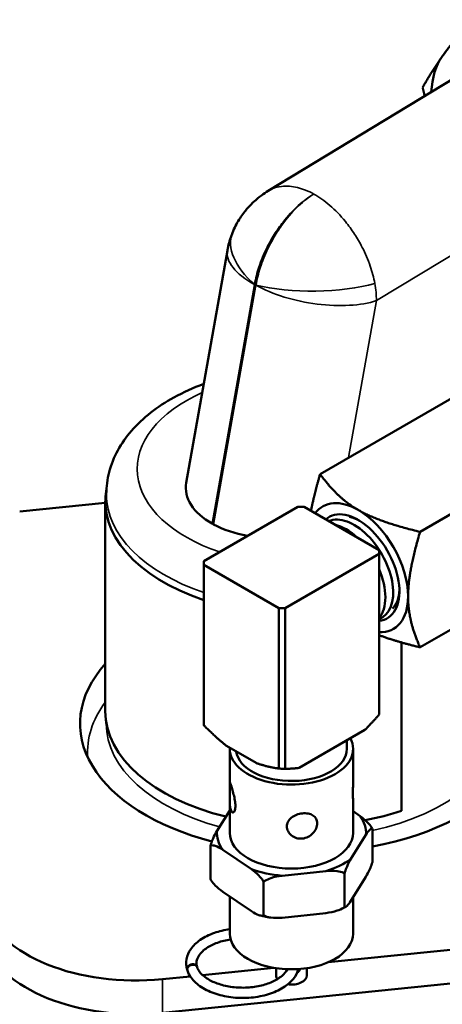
# Model space of a CAD drawing. Header units: inches. Extents: x 0.1 to 33.9, y 0.6 to 21.4.
# Tile 67 of 83: x 21.8 to 23.8, y 12.3 to 17.1. Entities that reach past the tile are written whole.
import ezdxf

# ---------------------------------------------------------------- set-up
doc = ezdxf.new("R2010")
doc.units = ezdxf.units.IN
doc.header["$MEASUREMENT"] = 0
doc.layers.add('Visible (ANSI)', color=7, linetype='Continuous', lineweight=50)
doc.layers.add('Visible Narrow (ANSI)', color=7, linetype='Continuous', lineweight=35)

msp = doc.modelspace()

# ---------------------------------------------------------------- linework, layer by layer
at = {"layer": 'Visible (ANSI)'}
for p, q in [((23.9707, 16.8464), (22.9774, 16.2443)), ((22.5796, 14.826), (22.7795, 15.9553)), ((24.2317, 15.4455), (23.2308, 14.8676)), ((22.1904, 14.7364), (22.1904, 14.7702)), ((22.1854, 14.7288), (21.769, 14.6864)), ((22.1854, 13.7149), (22.1854, 14.7364)), ((23.1215, 14.7085), (22.6647, 14.4448)), ((23.1526, 14.7085), (23.1215, 14.7085)), ((23.5174, 14.4979), (23.1526, 14.7085)), ((23.9743, 14.7355), (23.7169, 14.5869)), ((22.7126, 14.6231), (22.7054, 14.6271)), ((23.5174, 14.4799), (23.0607, 14.2162)), ((23.5174, 14.4799), (23.5174, 14.4979)), ((23.5174, 13.6982), (23.5174, 14.4799)), ((22.6647, 14.4448), (22.6647, 14.4268)), ((22.6647, 14.4268), (22.6647, 13.6469)), ((23.0295, 14.2162), (22.6647, 14.4268)), ((23.0295, 13.4362), (23.0295, 14.2162)), ((23.0295, 14.2162), (23.0607, 14.2162)), ((23.0607, 14.2162), (23.0607, 13.4345)), ((23.9743, 14.1742), (23.7169, 14.0255)), ((23.6263, 13.2303), (23.6263, 14.0492)), ((22.1904, 13.6546), (22.1904, 13.6583)), ((23.1295, 13.4394), (23.4487, 13.6237)), ((23.3611, 13.5731), (23.3611, 13.5315)), ((22.9189, 13.4635), (22.7753, 13.5465)), ((22.7911, 13.5315), (22.7911, 13.3704)), ((23.3911, 13.5315), (23.3911, 13.3704)), ((22.7911, 13.2844), (22.7911, 13.1233)), ((23.3911, 13.2844), (23.3911, 13.1233)), ((22.7285, 13.1321), (22.7911, 13.2327)), ((23.3911, 13.2282), (23.4254, 13.2048)), ((23.4847, 13.144), (23.4847, 12.9807)), ((23.4537, 13.1145), (23.3805, 12.9969)), ((22.6975, 13.0618), (22.6975, 12.8985)), ((22.8966, 12.9464), (22.7568, 13.0417)), ((23.2592, 12.9376), (23.0462, 12.9154)), ((23.2696, 12.4942), (27.88, 12.9635)), ((23.3495, 12.9266), (23.3495, 12.7633)), ((22.9559, 12.8855), (22.9559, 12.7222)), ((23.4537, 12.9104), (23.3805, 12.7928)), ((22.8966, 12.7422), (22.7568, 12.8376)), ((27.88, 12.8002), (22.4636, 12.2488)), ((22.7911, 12.8142), (22.7911, 12.6334)), ((23.3911, 12.8097), (23.3911, 12.6334)), ((23.2592, 12.7335), (23.0462, 12.7112)), ((22.6591, 12.432), (23.0058, 12.4673)), ((23.0161, 12.4657), (23.0161, 12.4293)), ((23.1661, 12.4657), (23.1661, 12.4293)), ((22.4636, 12.4121), (22.599, 12.4259))]:
    msp.add_line(p, q, dxfattribs=at)
for centre, major_axis, ratio, start_param, end_param in [((24.1779, 16.475), (-0.2916, 0.481), 0.59126, 0.249302, 0.714295), ((23.1504, 14.7364), (-0.965, 0), 0.57735, 6.172374, 7.326581), ((23.0029, 14.8075), (-0.4254, -0.0099), 0.57769, 6.167576, 7.066161), ((23.4157, 14.413), (-0.1719, 0.2977), 0.57735, 5.497787, 6.531488), ((23.4157, 14.413), (0.1419, -0.2459), 0.57735, 6.029265, 9.542035), ((23.3964, 14.4018), (-0.1342, 0.2324), 0.57735, 3.0483, 6.20922), ((23.4258, 14.4188), (-0.1348, 0.2334), 0.57735, 5.524036, 5.776703), ((23.4157, 14.413), (0.1719, -0.2977), 0.57735, 0.785398, 2.356194), ((23.0101, 14.8035), (-0.4254, -0.0099), 0.57769, 0.782976, 1.24094), ((23.3571, 14.3792), (0.135, -0.2338), 0.57735, 2.066507, 2.645881), ((23.3571, 14.3792), (0.135, -0.2338), 0.57735, 0.211544, 1.359252), ((23.4157, 14.413), (0.1719, -0.2977), 0.57735, 5.929637, 7.068583), ((23.1504, 13.6546), (-1.088, 0), 0.57735, 5.803085, 7.431145), ((23.1504, 13.6546), (1.088, 0), 0.57735, 5.024728, 6.763286), ((23.1504, 13.7149), (-0.965, 0), 0.57735, 0, 1.168115), ((23.0911, 13.5315), (0.3, 0), 0.57735, 3.108513, 6.583065), ((23.0911, 13.5315), (0.27, 0), 0.57735, 3.218369, 6.283185), ((23.1504, 13.7149), (0.965, 0), 0.57735, 5.027891, 5.22818), ((23.0911, 13.1233), (0.3629, 0), 0.57735, 6.241295, 6.68293), ((23.0911, 13.1233), (-0.3629, 0), 0.57735, 6.241295, 6.68293), ((23.0911, 13.1233), (0.3, 0), 0.57735, 3.141593, 6.283185), ((23.0911, 13.1233), (0.3629, 0), 0.57735, 5.194097, 5.635733), ((23.0911, 13.1233), (0.3629, 0), 0.57735, 4.1469, 4.588535), ((22.3334, 12.8386), (-0.75, 0), 0.57735, 0.174533, 1.745329), ((22.3334, 12.6753), (-0.75, 0), 0.57735, 0.174533, 1.745329), ((23.0911, 12.6334), (0.3, 0), 0.57735, 3.141593, 6.283185), ((22.6088, 12.4621), (-0.0236, -0.0081), 0.800803, 3.141593, 6.283185), ((22.608, 12.4646), (0.0239, 0.0075), 0.803461, 6.235852, 9.507449), ((23.0911, 12.4293), (-0.075, 0), 0.57735, 0, 0.406844), ((23.0911, 12.4293), (0.075, 0), 0.57735, 4.476006, 6.283185)]:
    msp.add_ellipse(centre, major_axis=major_axis, ratio=ratio, start_param=start_param, end_param=end_param, dxfattribs=at)
for points, weights in [([(23.9646, 17.0769), (23.8797, 16.9752), (23.8252, 16.8986)], [3.57900139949, 3.85583812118, 3.85583812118]), ([(23.8252, 16.8986), (23.7706, 16.8221), (23.7294, 16.7469)], [3.85583812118, 3.85583812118, 3.57900139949]), ([(23.7294, 16.7469), (23.7344, 16.7262), (23.7395, 16.7062)], [3.57900139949, 3.61041076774, 3.63825648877]), ([(23.2308, 14.8676), (23.2003, 14.7638), (23.1865, 14.6889)], [4.20840837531, 4.62402276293, 4.84145298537]), ([(23.2308, 14.8676), (23.315, 14.7518), (23.4157, 14.6937)], [4.20820645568, 5.07975454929, 5.07975454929]), ([(23.4157, 14.6937), (23.5164, 14.6355), (23.7169, 14.5869)], [5.07975454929, 5.07975454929, 4.20820645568]), ([(23.7169, 14.5869), (23.6588, 14.3889), (23.6588, 14.2727)], [1.8419624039, 2.22344530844, 2.22344530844]), ([(23.6588, 14.2727), (23.6588, 14.1564), (23.7169, 14.0255)], [2.22344530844, 2.22344530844, 1.8419624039]), ([(23.5174, 14.0848), (23.5958, 14.0549), (23.7169, 14.0255)], [4.90997171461, 4.69503926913, 4.20840837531]), ([(23.4487, 13.6237), (23.4801, 13.6562), (23.5174, 13.6982)], [1.18997972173, 1.24628082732, 1.28530494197]), ([(22.6647, 13.6469), (22.725, 13.5858), (22.7753, 13.5465)], [3.03849951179, 3.25253343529, 3.34532182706]), ([(22.9189, 13.4635), (22.9693, 13.4448), (23.0295, 13.4362)], [3.34532182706, 3.25253343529, 3.03849951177]), ([(23.0607, 13.4345), (23.0452, 13.4351), (23.0295, 13.4362)], [2.85605731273, 2.85237524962, 2.84495445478]), ([(23.0607, 13.4345), (23.098, 13.4356), (23.1295, 13.4394)], [1.28530494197, 1.24628082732, 1.18997972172])]:
    msp.add_rational_spline(points, weights, degree=2, dxfattribs=at)
for points, knots in [([(22.9774, 16.2443), (22.967, 16.2379), (22.9561, 16.2307), (22.9335, 16.214), (22.9218, 16.2045), (22.8979, 16.1825), (22.8856, 16.17), (22.8609, 16.1407), (22.8484, 16.124), (22.8247, 16.0858), (22.8135, 16.0643), (22.8039, 16.0405)], [0.013365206, 0.013365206, 0.013365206, 0.013365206, 0.014891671, 0.014891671, 0.016418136, 0.016418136, 0.0179446, 0.0179446, 0.019471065, 0.019471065, 0.02099753, 0.02099753, 0.02099753, 0.02099753]), ([(22.7795, 15.9553), (22.7804, 15.9608), (22.7815, 15.9662), (22.7839, 15.9773), (22.7853, 15.9829), (22.7882, 15.9941), (22.7898, 15.9998), (22.7933, 16.0113), (22.7952, 16.0171), (22.7993, 16.0287), (22.8015, 16.0346), (22.8039, 16.0405)], [1.5707963, 1.5707963, 1.5707963, 1.5707963, 1.6168995, 1.6168995, 1.6630026, 1.6630026, 1.7091057, 1.7091057, 1.7552088, 1.7552088, 1.801312, 1.801312, 1.801312, 1.801312]), ([(22.6645, 15.3059), (22.6135, 15.2871), (22.5649, 15.2653), (22.439, 15.1961), (22.3683, 15.142), (22.2617, 15.0189), (22.2232, 14.951), (22.195, 14.8422), (22.1904, 14.8062), (22.1904, 14.7702)], [4.468318, 4.468318, 4.468318, 4.468318, 4.663552, 4.663552, 5.009677, 5.009677, 5.324909, 5.324909, 5.473395, 5.473395, 5.473395, 5.473395]), ([(23.5833, 14.2142), (23.5931, 14.2243), (23.601, 14.2371), (23.6119, 14.2668), (23.6156, 14.2845), (23.6163, 14.3058)], [2.5626956, 2.5626956, 2.5626956, 2.5626956, 2.6582151, 2.6582151, 2.7498386, 2.7498386, 2.7498386, 2.7498386]), ([(22.8186, 13.255), (22.8186, 13.2472), (22.8177, 13.24), (22.8146, 13.2291), (22.8123, 13.2254), (22.8076, 13.2219), (22.8048, 13.2218), (22.7998, 13.2259), (22.7975, 13.23), (22.7942, 13.2407), (22.7929, 13.248), (22.7913, 13.265), (22.7911, 13.2746), (22.7911, 13.2932), (22.7913, 13.3035), (22.7917, 13.3231), (22.7919, 13.3324), (22.7919, 13.3479), (22.7917, 13.355), (22.7913, 13.3655), (22.7911, 13.369), (22.7911, 13.372), (22.7913, 13.3718), (22.7929, 13.3674), (22.7942, 13.3632), (22.7975, 13.3524), (22.7998, 13.3452), (22.8048, 13.3287), (22.8076, 13.3193), (22.8123, 13.3012), (22.8146, 13.2912), (22.8177, 13.2719), (22.8186, 13.2627), (22.8186, 13.255)], [0, 0, 0, 0, 0.072094, 0.072094, 0.144189, 0.144189, 0.216273, 0.216273, 0.288357, 0.288357, 0.360442, 0.360442, 0.432526, 0.432526, 0.50462, 0.50462, 0.576715, 0.576715, 0.648809, 0.648809, 0.720904, 0.720904, 0.792988, 0.792988, 0.865072, 0.865072, 0.937156, 0.937156, 1.009241, 1.009241, 1.081335, 1.081335, 1.15343, 1.15343, 1.15343, 1.15343]), ([(23.3902, 13.3146), (23.3902, 13.3224), (23.3904, 13.3317), (23.3908, 13.3512), (23.3911, 13.3612), (23.3911, 13.3704)], [0, 0, 0, 0, 0.0720944, 0.0720944, 0.1428852, 0.1428852, 0.1428852, 0.1428852]), ([(23.3911, 13.2844), (23.3911, 13.286), (23.3908, 13.2894), (23.3904, 13.2998), (23.3902, 13.3069), (23.3902, 13.3146)], [1.0105443, 1.0105443, 1.0105443, 1.0105443, 1.0813352, 1.0813352, 1.1534296, 1.1534296, 1.1534296, 1.1534296]), ([(23.1445, 13.0957), (23.1351, 13.0948), (23.1252, 13.0956), (23.1067, 13.1009), (23.0982, 13.1055), (23.0847, 13.1163), (23.0788, 13.1233), (23.0709, 13.1386), (23.069, 13.147), (23.069, 13.1624), (23.0709, 13.1705), (23.0788, 13.1854), (23.0847, 13.1921), (23.0982, 13.2029), (23.1067, 13.2078), (23.1252, 13.2149), (23.1351, 13.2172), (23.1445, 13.2182)], [0.2883574, 0.2883574, 0.2883574, 0.2883574, 0.3604417, 0.3604417, 0.432526, 0.432526, 0.5046204, 0.5046204, 0.5767148, 0.5767148, 0.6488092, 0.6488092, 0.7209036, 0.7209036, 0.7929879, 0.7929879, 0.8650722, 0.8650722, 0.8650722, 0.8650722]), ([(23.1445, 13.2182), (23.1538, 13.2192), (23.1636, 13.2189), (23.1814, 13.2156), (23.1895, 13.2125), (23.2021, 13.2043), (23.2076, 13.1988), (23.2148, 13.1855), (23.2166, 13.1778), (23.2166, 13.1701), (23.2166, 13.1624), (23.2148, 13.1537), (23.2076, 13.1368), (23.2021, 13.1286), (23.1895, 13.115), (23.1814, 13.1087), (23.1636, 13.0996), (23.1538, 13.0967), (23.1445, 13.0957)], [0.8650722, 0.8650722, 0.8650722, 0.8650722, 0.9371565, 0.9371565, 1.0092408, 1.0092408, 1.0813352, 1.0813352, 1.1534296, 1.1534296, 1.1534296, 1.225524, 1.225524, 1.2976183, 1.2976183, 1.3697027, 1.3697027, 1.441787, 1.441787, 1.441787, 1.441787]), ([(23.4254, 13.2048), (23.4377, 13.1958), (23.4505, 13.1854), (23.468, 13.1674), (23.4757, 13.1585), (23.4824, 13.1479), (23.4836, 13.146), (23.4847, 13.144)], [0.2587738, 0.2587738, 0.2587738, 0.2587738, 0.3929433, 0.3929433, 0.4732626, 0.4732626, 0.4896631, 0.4896631, 0.4896631, 0.4896631]), ([(22.6975, 13.0618), (22.698, 13.064), (22.6987, 13.0661), (22.7022, 13.0777), (22.7061, 13.0879), (22.7153, 13.1087), (22.722, 13.1211), (22.7285, 13.1321)], [1.7421001, 1.7421001, 1.7421001, 1.7421001, 1.7585005, 1.7585005, 1.8388199, 1.8388199, 1.9729893, 1.9729893, 1.9729893, 1.9729893]), ([(23.4847, 13.144), (23.4841, 13.1443), (23.4835, 13.1444), (23.48, 13.1447), (23.476, 13.1421), (23.4668, 13.1334), (23.4601, 13.1243), (23.4537, 13.1145)], [1.7421001, 1.7421001, 1.7421001, 1.7421001, 1.7585005, 1.7585005, 1.8388199, 1.8388199, 1.9729893, 1.9729893, 1.9729893, 1.9729893]), ([(22.7568, 13.0417), (22.7445, 13.0495), (22.7316, 13.0566), (22.7141, 13.0625), (22.7065, 13.0639), (22.6997, 13.0626), (22.6986, 13.0623), (22.6975, 13.0618)], [0.2587738, 0.2587738, 0.2587738, 0.2587738, 0.3929433, 0.3929433, 0.4732626, 0.4732626, 0.4896631, 0.4896631, 0.4896631, 0.4896631]), ([(23.3805, 12.9969), (23.3741, 12.986), (23.3674, 12.9735), (23.3582, 12.9527), (23.3542, 12.9425), (23.3507, 12.9309), (23.3501, 12.9288), (23.3495, 12.9266)], [0.2587738, 0.2587738, 0.2587738, 0.2587738, 0.3929433, 0.3929433, 0.4732626, 0.4732626, 0.4896631, 0.4896631, 0.4896631, 0.4896631]), ([(23.4537, 12.9104), (23.4601, 12.9213), (23.4668, 12.9338), (23.476, 12.9546), (23.48, 12.9648), (23.4835, 12.9763), (23.4841, 12.9785), (23.4847, 12.9807)], [1.3746554, 1.3746554, 1.3746554, 1.3746554, 1.5088248, 1.5088248, 1.5891442, 1.5891442, 1.6055447, 1.6055447, 1.6055447, 1.6055447]), ([(22.9559, 12.8855), (22.9548, 12.8875), (22.9536, 12.8895), (22.9469, 12.9), (22.9393, 12.909), (22.9217, 12.927), (22.9089, 12.9374), (22.8966, 12.9464)], [1.7421001, 1.7421001, 1.7421001, 1.7421001, 1.7585005, 1.7585005, 1.8388199, 1.8388199, 1.9729893, 1.9729893, 1.9729893, 1.9729893]), ([(23.3495, 12.9266), (23.3478, 12.9277), (23.346, 12.9287), (23.3358, 12.9335), (23.3242, 12.9361), (23.2975, 12.9393), (23.2779, 12.9389), (23.2592, 12.9376)], [1.7421001, 1.7421001, 1.7421001, 1.7421001, 1.7585005, 1.7585005, 1.8388199, 1.8388199, 1.9729893, 1.9729893, 1.9729893, 1.9729893]), ([(22.6975, 12.8985), (22.6986, 12.8964), (22.6997, 12.8945), (22.7065, 12.884), (22.7141, 12.875), (22.7316, 12.857), (22.7445, 12.8466), (22.7568, 12.8376)], [0.6262185, 0.6262185, 0.6262185, 0.6262185, 0.642619, 0.642619, 0.7229383, 0.7229383, 0.8571077, 0.8571077, 0.8571077, 0.8571077]), ([(23.0462, 12.9154), (23.0275, 12.9128), (23.008, 12.9091), (22.9812, 12.9003), (22.9697, 12.8953), (22.9594, 12.8883), (22.9576, 12.887), (22.9559, 12.8855)], [0.2587738, 0.2587738, 0.2587738, 0.2587738, 0.3929433, 0.3929433, 0.4732626, 0.4732626, 0.4896631, 0.4896631, 0.4896631, 0.4896631]), ([(23.3495, 12.7633), (23.3501, 12.763), (23.3507, 12.7628), (23.3542, 12.7626), (23.3582, 12.7652), (23.3674, 12.7739), (23.3741, 12.783), (23.3805, 12.7928)], [0.6262185, 0.6262185, 0.6262185, 0.6262185, 0.642619, 0.642619, 0.7229383, 0.7229383, 0.8571077, 0.8571077, 0.8571077, 0.8571077]), ([(22.8966, 12.7422), (22.9089, 12.7345), (22.9217, 12.7274), (22.9393, 12.7215), (22.9469, 12.72), (22.9536, 12.7214), (22.9548, 12.7217), (22.9559, 12.7222)], [1.3746554, 1.3746554, 1.3746554, 1.3746554, 1.5088248, 1.5088248, 1.5891442, 1.5891442, 1.6055447, 1.6055447, 1.6055447, 1.6055447]), ([(23.2592, 12.7335), (23.2779, 12.736), (23.2975, 12.7397), (23.3242, 12.7486), (23.3358, 12.7536), (23.346, 12.7606), (23.3478, 12.7619), (23.3495, 12.7633)], [1.3746554, 1.3746554, 1.3746554, 1.3746554, 1.5088248, 1.5088248, 1.5891442, 1.5891442, 1.6055447, 1.6055447, 1.6055447, 1.6055447]), ([(23.3558, 12.764), (23.354, 12.763), (23.3522, 12.7621), (23.3486, 12.7603), (23.3468, 12.7594), (23.3432, 12.7576), (23.3414, 12.7567), (23.3377, 12.755), (23.3359, 12.7541), (23.3322, 12.7524), (23.3303, 12.7515), (23.3284, 12.7507)], [1.00630558, 1.00630558, 1.00630558, 1.00630558, 1.0240051, 1.0240051, 1.04170462, 1.04170462, 1.05940415, 1.05940415, 1.07710367, 1.07710367, 1.09480319, 1.09480319, 1.09480319, 1.09480319]), ([(22.985, 12.7124), (22.9818, 12.713), (22.9786, 12.7135), (22.9723, 12.7147), (22.9691, 12.7152), (22.9629, 12.7165), (22.9597, 12.7171), (22.9535, 12.7185), (22.9504, 12.7192), (22.9442, 12.7206), (22.9412, 12.7213), (22.9381, 12.7221)], [2.0281043, 2.0281043, 2.0281043, 2.0281043, 2.0537039, 2.0537039, 2.0793034, 2.0793034, 2.104903, 2.104903, 2.1305025, 2.1305025, 2.156102, 2.156102, 2.156102, 2.156102]), ([(22.9559, 12.7222), (22.9576, 12.7211), (22.9594, 12.7202), (22.9697, 12.7153), (22.9812, 12.7128), (23.008, 12.7095), (23.0275, 12.7099), (23.0462, 12.7112)], [0.6262185, 0.6262185, 0.6262185, 0.6262185, 0.642619, 0.642619, 0.7229383, 0.7229383, 0.8571077, 0.8571077, 0.8571077, 0.8571077]), ([(22.5842, 12.4571), (22.5788, 12.4742), (22.5776, 12.4923), (22.5839, 12.5269), (22.5911, 12.5433), (22.6131, 12.575), (22.6287, 12.5899), (22.6671, 12.6167), (22.6905, 12.6283), (22.7395, 12.6454), (22.7648, 12.6515), (22.7911, 12.6552)], [3.141593, 3.141593, 3.141593, 3.141593, 3.425328, 3.425328, 3.702201, 3.702201, 4.012271, 4.012271, 4.345877, 4.345877, 4.651146, 4.651146, 4.651146, 4.651146]), ([(22.6319, 12.472), (22.6278, 12.4849), (22.628, 12.4972), (22.6368, 12.5229), (22.6457, 12.5362), (22.6711, 12.5594), (22.6859, 12.5694), (22.7209, 12.5865), (22.7409, 12.5936), (22.773, 12.6014), (22.7839, 12.6036), (22.7951, 12.6052)], [3.141593, 3.141593, 3.141593, 3.141593, 3.515702, 3.515702, 3.884307, 3.884307, 4.188866, 4.188866, 4.490748, 4.490748, 4.6379, 4.6379, 4.6379, 4.6379]), ([(23.1251, 12.4613), (23.1206, 12.4446), (23.1122, 12.4288), (23.0878, 12.3981), (23.0708, 12.3835), (23.0299, 12.358), (23.0056, 12.3472), (22.9528, 12.3309), (22.9243, 12.3254), (22.8662, 12.3201), (22.8365, 12.3203), (22.7788, 12.3262), (22.7506, 12.332), (22.6985, 12.3488), (22.6745, 12.3598), (22.6331, 12.3867), (22.6157, 12.4024), (22.5952, 12.4309), (22.5893, 12.4421), (22.5852, 12.4539)], [6.617813, 6.617813, 6.617813, 6.617813, 6.891886, 6.891886, 7.207735, 7.207735, 7.542478, 7.542478, 7.876866, 7.876866, 8.209106, 8.209106, 8.541422, 8.541422, 8.875954, 8.875954, 9.210386, 9.210386, 9.407325, 9.407325, 9.407325, 9.407325]), ([(23.0714, 12.4606), (23.0657, 12.4495), (23.0565, 12.4381), (23.0313, 12.417), (23.0157, 12.4074), (22.9795, 12.3911), (22.9589, 12.3844), (22.9146, 12.3748), (22.8909, 12.3719), (22.8428, 12.3703), (22.8185, 12.3717), (22.772, 12.3787), (22.7499, 12.3842), (22.7102, 12.3985), (22.6926, 12.4073), (22.6637, 12.4268), (22.6524, 12.4374), (22.6389, 12.4555), (22.635, 12.463), (22.6325, 12.4702)], [6.751127, 6.751127, 6.751127, 6.751127, 7.067271, 7.067271, 7.370316, 7.370316, 7.672599, 7.672599, 7.978232, 7.978232, 8.285516, 8.285516, 8.591999, 8.591999, 8.895476, 8.895476, 9.196825, 9.196825, 9.407325, 9.407325, 9.407325, 9.407325]), ([(23.0698, 12.4575), (23.0695, 12.4581), (23.0692, 12.4587), (23.0686, 12.4598), (23.0684, 12.4602), (23.0682, 12.4607)], [0.25103027, 0.25103027, 0.25103027, 0.25103027, 0.256242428, 0.256242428, 0.260362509, 0.260362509, 0.260362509, 0.260362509]), ([(23.135, 12.4621), (23.1335, 12.4591), (23.1317, 12.4562), (23.1268, 12.4501), (23.1232, 12.4468), (23.1191, 12.4443)], [0.048499, 0.048499, 0.048499, 0.048499, 0.07332635, 0.07332635, 0.10802724, 0.10802724, 0.10802724, 0.10802724])]:
    msp.add_open_spline(points, degree=3, knots=knots, dxfattribs=at)
msp.add_open_spline([(23.3734, 14.6607), (23.3918, 14.6557), (23.4086, 14.6482), (23.4228, 14.6406)], degree=3, dxfattribs=at)
at = {"layer": 'Visible Narrow (ANSI)'}
for p, q in [((24.0932, 16.0679), (23.5044, 15.7109)), ((22.7054, 14.6271), (22.9111, 15.7896)), ((22.9183, 15.7856), (22.7126, 14.6231)), ((22.9113, 15.7906), (22.9184, 15.7867)), ((23.3693, 14.9476), (23.5044, 15.7109)), ((22.4636, 12.2488), (22.4636, 12.4121))]:
    msp.add_line(p, q, dxfattribs=at)
for centre, major_axis, ratio, start_param, end_param in [((23.1933, 15.8832), (-0.3894, 0.1573), 0.541685, 0, 1.000458), ((23.1931, 15.8822), (-0.4136, 0.0732), 0.426988, 0, 0.898585), ((22.9147, 15.7876), (-0.00141, 0.00489), 0.701746, 0.729432, 0.959947), ((22.9147, 15.7876), (-0.00141, 0.00489), 0.701746, 4.10154, 4.332056), ((23.2003, 15.8782), (0.4136, -0.0732), 0.426988, 4.040177, 5.610974), ((23.2004, 15.8793), (0.42, 0.0034), 0.290837, 3.973919, 5.492489), ((23.1967, 15.8802), (0.2195, -0.364), 0.592852, 0.774322, 1.004838), ((23.1504, 14.8927), (-0.81, 0), 0.57735, 5.36717, 7.324657), ((23.1504, 14.7702), (-0.96, 0), 0.57735, 0, 1.04036), ((23.1504, 13.5176), (-1.0511, 0), 0.57735, 5.875674, 6.328767), ((23.1504, 13.6546), (-0.96, 0), 0.57735, 0, 1.130887), ((23.1504, 13.6546), (0.96, 0), 0.57735, 5.068099, 6.283185)]:
    msp.add_ellipse(centre, major_axis=major_axis, ratio=ratio, start_param=start_param, end_param=end_param, dxfattribs=at)
for points, knots in [([(22.9113, 15.7906), (22.9164, 15.8187), (22.9238, 15.8471), (22.9436, 15.9068), (22.9564, 15.9375), (22.9822, 15.9896), (22.9946, 16.0115), (23.0211, 16.0537), (23.0355, 16.0741), (23.0742, 16.1235), (23.099, 16.1501), (23.1494, 16.1954), (23.1749, 16.2143), (23.2002, 16.2293)], [-0.02099753, -0.02099753, -0.02099753, -0.02099753, -0.01808977, -0.01808977, -0.01466755, -0.01466755, -0.01194435, -0.01194435, -0.00904861, -0.00904861, -0.00437674, -0.00437674, 0.00022535, 0.00022535, 0.00022535, 0.00022535]), ([(23.2002, 16.2293), (23.1755, 16.214), (23.1506, 16.1948), (23.1015, 16.1487), (23.0772, 16.1218), (23.0395, 16.0718), (23.0255, 16.0513), (22.9996, 16.0088), (22.9876, 15.9867), (22.9624, 15.9342), (22.9498, 15.9034), (22.9305, 15.8434), (22.9233, 15.8149), (22.9184, 15.7867)], [-0.00022536, -0.00022536, -0.00022536, -0.00022536, 0.00437668, 0.00437668, 0.00904855, 0.00904855, 0.01194425, 0.01194425, 0.01466753, 0.01466753, 0.01808975, 0.01808975, 0.02099751, 0.02099751, 0.02099751, 0.02099751]), ([(23.2002, 16.2293), (23.1736, 16.2436), (23.1469, 16.2542), (23.0941, 16.267), (23.068, 16.2691), (23.0274, 16.2644), (23.0123, 16.2607), (22.991, 16.2518), (22.9841, 16.2483), (22.9774, 16.2442)], [-0.00022535, -0.00022535, -0.00022535, -0.00022535, 0.00437674, 0.00437674, 0.00904861, 0.00904861, 0.01194435, 0.01194435, 0.01336521, 0.01336521, 0.01336521, 0.01336521]), ([(23.4965, 15.7948), (23.4913, 15.8229), (23.4837, 15.8512), (23.4634, 15.9106), (23.4503, 15.9411), (23.4238, 15.9928), (23.4111, 16.0146), (23.3839, 16.0563), (23.3692, 16.0765), (23.3295, 16.1253), (23.304, 16.1515), (23.2523, 16.1962), (23.2262, 16.2147), (23.2002, 16.2293)], [-0.02099751, -0.02099751, -0.02099751, -0.02099751, -0.01808975, -0.01808975, -0.01466753, -0.01466753, -0.01194425, -0.01194425, -0.00904855, -0.00904855, -0.00437668, -0.00437668, 0.00022536, 0.00022536, 0.00022536, 0.00022536])]:
    msp.add_open_spline(points, degree=3, knots=knots, dxfattribs=at)

doc.saveas('drawing.dxf')
